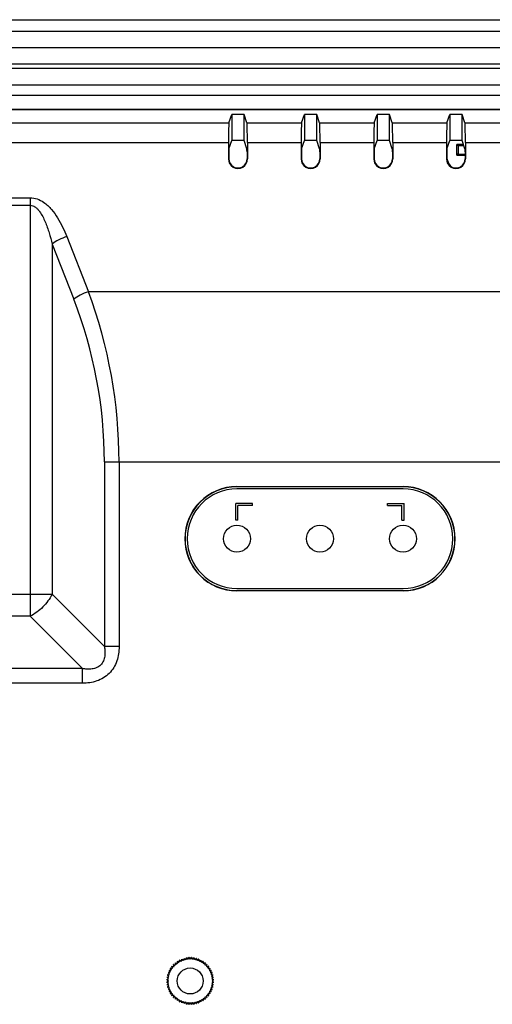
# Model space of a CAD drawing. Header units: millimetres. Extents: x 0 to 1189, y 0 to 841.
# Tile 16 of 17: x 994 to 1039, y 505 to 600. Entities that reach past the tile are written whole.
import ezdxf

# ---------------------------------------------------------------- set-up
doc = ezdxf.new("R2010")
doc.units = ezdxf.units.MM
doc.header["$LTSCALE"] = 65.395
for name, color, linetype in [('FRONT_CASE-RX10-SHAPE', 7, 'CONTINUOUS'), ('INSET_NUT_M3_10-SHAPE', 7, 'CONTINUOUS'), ('LED_SHEET-SHAPE', 7, 'CONTINUOUS'), ('M3X8-SHAPE', 7, 'CONTINUOUS'), ('REAR_CASE-RX10-SHAPE', 7, 'CONTINUOUS'), ('SEAL_GASKET_RX10-SHAPE', 7, 'CONTINUOUS')]:
    doc.layers.add(name, color=color, linetype=linetype)

msp = doc.modelspace()

# ---------------------------------------------------------------- linework, layer by layer
at = {"layer": 'FRONT_CASE-RX10-SHAPE', "color": 7, "linetype": 'Continuous'}
for p, q in [((827.079, 600.038), (1098.083, 600.038)), ((1089.294, 592.748), (835.867, 592.748)), ((1087.932, 591.385), (972.528, 591.385))]:
    msp.add_line(p, q, dxfattribs=at)
at = {"layer": 'INSET_NUT_M3_10-SHAPE', "color": 7, "linetype": 'Continuous'}
for p, q in [((1008.867, 509.333), (1009.031, 509.257)), ((1009.031, 509.257), (1009.046, 509.436)), ((1009.072, 509.449), (1009.226, 509.357)), ((1009.226, 509.357), (1009.261, 509.533)), ((1009.288, 509.544), (1009.432, 509.435)), ((1009.432, 509.435), (1009.484, 509.608)), ((1009.512, 509.615), (1009.644, 509.492)), ((1009.644, 509.492), (1009.714, 509.658)), ((1009.743, 509.663), (1009.861, 509.527)), ((1009.861, 509.527), (1009.948, 509.684)), ((1009.977, 509.686), (1010.081, 509.538)), ((1010.081, 509.538), (1010.184, 509.686)), ((1010.213, 509.684), (1010.3, 509.527)), ((1010.3, 509.527), (1010.418, 509.663)), ((1010.447, 509.658), (1010.517, 509.492)), ((1010.517, 509.492), (1010.649, 509.615)), ((1010.677, 509.608), (1010.73, 509.435)), ((1010.73, 509.435), (1010.873, 509.544)), ((1010.9, 509.533), (1010.935, 509.357)), ((1010.935, 509.357), (1011.089, 509.449)), ((1011.115, 509.436), (1011.131, 509.257)), ((1011.131, 509.257), (1011.294, 509.333)), ((1008.162, 508.292), (1008.069, 508.447)), ((1008.082, 508.472), (1008.262, 508.488)), ((1008.262, 508.488), (1008.186, 508.651)), ((1008.201, 508.676), (1008.382, 508.672)), ((1008.382, 508.672), (1008.323, 508.843)), ((1008.341, 508.865), (1008.52, 508.843)), ((1008.52, 508.843), (1008.479, 509.019)), ((1008.5, 509.039), (1008.675, 508.999)), ((1008.675, 508.999), (1008.653, 509.178)), ((1008.676, 509.196), (1008.846, 509.137)), ((1008.846, 509.137), (1008.843, 509.317)), ((1011.318, 509.317), (1011.315, 509.137)), ((1011.315, 509.137), (1011.485, 509.196)), ((1011.508, 509.178), (1011.486, 508.999)), ((1011.486, 508.999), (1011.661, 509.039)), ((1011.682, 509.019), (1011.641, 508.843)), ((1011.641, 508.843), (1011.82, 508.865)), ((1011.838, 508.843), (1011.78, 508.672)), ((1011.78, 508.672), (1011.96, 508.676)), ((1011.975, 508.651), (1011.899, 508.488)), ((1011.899, 508.488), (1012.079, 508.472)), ((1012.092, 508.447), (1011.999, 508.292)), ((1007.981, 507.438), (1007.833, 507.541)), ((1007.833, 507.335), (1007.981, 507.438)), ((1007.835, 507.57), (1007.992, 507.658)), ((1007.992, 507.658), (1007.856, 507.776)), ((1007.861, 507.804), (1008.027, 507.875)), ((1008.027, 507.875), (1007.904, 508.006)), ((1007.911, 508.034), (1008.083, 508.087)), ((1008.083, 508.087), (1007.975, 508.231)), ((1007.985, 508.258), (1008.162, 508.292)), ((1011.999, 508.292), (1012.176, 508.258)), ((1012.186, 508.231), (1012.078, 508.087)), ((1012.078, 508.087), (1012.25, 508.034)), ((1012.258, 508.006), (1012.135, 507.875)), ((1012.135, 507.875), (1012.301, 507.804)), ((1012.305, 507.776), (1012.169, 507.658)), ((1012.169, 507.658), (1012.327, 507.57)), ((1012.328, 507.541), (1012.181, 507.438)), ((1012.181, 507.438), (1012.328, 507.335)), ((1007.992, 507.219), (1007.835, 507.306)), ((1007.856, 507.1), (1007.992, 507.219)), ((1008.027, 507.001), (1007.861, 507.072)), ((1007.904, 506.87), (1008.027, 507.001)), ((1008.083, 506.789), (1007.911, 506.842)), ((1007.975, 506.645), (1008.083, 506.789)), ((1008.162, 506.584), (1007.985, 506.618)), ((1008.069, 506.429), (1008.162, 506.584)), ((1012.176, 506.618), (1011.999, 506.584)), ((1011.999, 506.584), (1012.092, 506.429)), ((1012.25, 506.842), (1012.078, 506.789)), ((1012.078, 506.789), (1012.186, 506.645)), ((1012.301, 507.072), (1012.135, 507.001)), ((1012.135, 507.001), (1012.258, 506.87)), ((1012.327, 507.306), (1012.169, 507.219)), ((1012.169, 507.219), (1012.305, 507.1)), ((1008.262, 506.388), (1008.082, 506.404)), ((1008.186, 506.225), (1008.262, 506.388)), ((1008.382, 506.204), (1008.201, 506.201)), ((1008.323, 506.033), (1008.382, 506.204)), ((1008.52, 506.033), (1008.341, 506.011)), ((1008.479, 505.857), (1008.52, 506.033)), ((1008.675, 505.877), (1008.5, 505.837)), ((1008.653, 505.699), (1008.675, 505.877)), ((1008.846, 505.739), (1008.676, 505.68)), ((1008.843, 505.559), (1008.846, 505.739)), ((1009.031, 505.619), (1008.867, 505.543)), ((1009.046, 505.44), (1009.031, 505.619)), ((1011.131, 505.619), (1011.115, 505.44)), ((1011.294, 505.543), (1011.131, 505.619)), ((1011.485, 505.68), (1011.315, 505.739)), ((1011.315, 505.739), (1011.318, 505.559)), ((1011.661, 505.837), (1011.486, 505.877)), ((1011.486, 505.877), (1011.508, 505.699)), ((1011.82, 506.011), (1011.641, 506.033)), ((1011.641, 506.033), (1011.682, 505.857)), ((1011.96, 506.201), (1011.78, 506.204)), ((1011.78, 506.204), (1011.838, 506.033)), ((1012.079, 506.404), (1011.899, 506.388)), ((1011.899, 506.388), (1011.975, 506.225)), ((1009.226, 505.52), (1009.072, 505.427)), ((1009.261, 505.343), (1009.226, 505.52)), ((1009.432, 505.441), (1009.288, 505.332)), ((1009.484, 505.269), (1009.432, 505.441)), ((1009.644, 505.384), (1009.512, 505.261)), ((1009.714, 505.218), (1009.644, 505.384)), ((1009.861, 505.35), (1009.743, 505.214)), ((1009.948, 505.192), (1009.861, 505.35)), ((1010.081, 505.338), (1009.977, 505.19)), ((1010.184, 505.19), (1010.081, 505.338)), ((1010.3, 505.35), (1010.213, 505.192)), ((1010.418, 505.214), (1010.3, 505.35)), ((1010.517, 505.384), (1010.447, 505.218)), ((1010.649, 505.261), (1010.517, 505.384)), ((1010.73, 505.441), (1010.677, 505.269)), ((1010.873, 505.332), (1010.73, 505.441)), ((1010.935, 505.52), (1010.9, 505.343)), ((1011.089, 505.427), (1010.935, 505.52))]:
    msp.add_line(p, q, dxfattribs=at)
msp.add_circle((1010.081, 507.438), 1.25, dxfattribs=at)
for start, end in [(122.63316, 123.36684), (116.63316, 117.36684), (110.63316, 111.36684), (104.63316, 105.36684), (98.63316, 99.36684), (92.63316, 93.36684), (86.63316, 87.36684), (80.63316, 81.36684), (74.63316, 75.36684), (68.63316, 69.36684), (62.63316, 63.36684), (56.63316, 57.36684), (152.63316, 153.36684), (146.63316, 147.36684), (140.63316, 141.36684), (134.63316, 135.36684), (128.63316, 129.36684), (50.63316, 51.36684), (44.63316, 45.36684), (38.63316, 39.36684), (32.63316, 33.36684), (26.63316, 27.36684), (176.63316, 177.36684), (170.63316, 171.36684), (164.63316, 165.36684), (158.63316, 159.36684), (20.63316, 21.36684), (14.63316, 15.36684), (8.63316, 9.36684), (2.63316, 3.36684), (182.63316, 183.36684), (188.63316, 189.36684), (194.63316, 195.36684), (200.63316, 201.36684), (338.63316, 339.36684), (344.63316, 345.36684), (350.63316, 351.36684), (356.63316, 357.36684), (206.63316, 207.36684), (212.63316, 213.36684), (218.63316, 219.36684), (224.63316, 225.36684), (230.63316, 231.36684), (236.63316, 237.36684), (302.63316, 303.36684), (308.63316, 309.36684), (314.63316, 315.36684), (320.63316, 321.36684), (326.63316, 327.36684), (332.63316, 333.36684), (242.63316, 243.36684), (248.63316, 249.36684), (254.63316, 255.36684), (260.63316, 261.36684), (266.63316, 267.36684), (272.63316, 273.36684), (278.63316, 279.36684), (284.63316, 285.36684), (290.63316, 291.36684), (296.63316, 297.36684)]:
    msp.add_arc((1010.081, 507.438), 2.25, start, end, dxfattribs=at)
at = {"layer": 'LED_SHEET-SHAPE', "color": 7, "linetype": 'Continuous'}
for p, q in [((1030.581, 554.838), (1014.581, 554.838)), ((1014.481, 551.838), (1014.481, 553.438)), ((1016.081, 553.438), (1014.481, 553.438)), ((1014.681, 551.838), (1014.681, 553.238)), ((1016.081, 553.238), (1014.681, 553.238)), ((1016.081, 553.238), (1016.081, 553.438)), ((1029.081, 553.438), (1030.681, 553.438)), ((1029.081, 553.238), (1029.081, 553.438)), ((1029.081, 553.238), (1030.481, 553.238)), ((1030.481, 551.838), (1030.481, 553.238)), ((1030.681, 551.838), (1030.681, 553.438)), ((1014.681, 551.838), (1014.481, 551.838)), ((1030.481, 551.838), (1030.681, 551.838)), ((1014.581, 545.238), (1030.581, 545.238))]:
    msp.add_line(p, q, dxfattribs=at)
for centre in [(1014.581, 550.038), (1022.581, 550.038), (1030.581, 550.038)]:
    msp.add_circle(centre, 1.3, dxfattribs=at)
for centre, start, end in [((1014.581, 550.038), 90, 270), ((1030.581, 550.038), 270, 90)]:
    msp.add_arc(centre, 4.8, start, end, dxfattribs=at)
at = {"layer": 'M3X8-SHAPE', "color": 7, "linetype": 'Continuous'}
for p, q in [((1035.75, 586.99), (1035.75, 588.007)), ((1036.415, 588.007), (1035.75, 588.007)), ((1036.451, 587.898), (1035.878, 587.898)), ((1035.881, 587.898), (1035.881, 587.098)), ((1035.75, 586.99), (1036.556, 586.99)), ((1035.878, 587.098), (1036.555, 587.098))]:
    msp.add_line(p, q, dxfattribs=at)
for centre, radius, start, end in [((1036.619, 588.837), 1.202, 223.7136, 224.273), ((1036.648, 588.864), 1.242, 224.25202, 225.70359), ((1037.581, 587.498), 2.896, 196.38868, 212.51649), ((1036.619, 586.159), 1.202, 135.72243, 136.28183), ((1036.647, 586.131), 1.241, 134.25438, 135.70595)]:
    msp.add_arc(centre, radius, start, end, dxfattribs=at)
for points, knots in [([(1035.869, 587.901), (1035.863, 587.905), (1035.849, 587.915), (1035.819, 587.939), (1035.796, 587.961), (1035.781, 587.976)], [0, 0, 0, 0, 0.191757, 0.441229, 1, 1, 1, 1]), ([(1035.878, 587.898), (1035.878, 587.898), (1035.874, 587.899), (1035.872, 587.9), (1035.869, 587.901)], [0, 0, 0, 0, 0.173172, 1, 1, 1, 1]), ([(1035.869, 587.095), (1035.863, 587.091), (1035.849, 587.081), (1035.819, 587.057), (1035.796, 587.035), (1035.781, 587.02)], [0, 0, 0, 0, 0.192168, 0.441327, 1, 1, 1, 1]), ([(1035.878, 587.098), (1035.878, 587.098), (1035.874, 587.098), (1035.872, 587.096), (1035.869, 587.095)], [0, 0, 0, 0, 0.172793, 1, 1, 1, 1])]:
    msp.add_open_spline(points, degree=3, knots=knots, dxfattribs=at)
at = {"layer": 'REAR_CASE-RX10-SHAPE', "color": 7, "linetype": 'Continuous'}
for p, q in [((1087.895, 591.348), (972.539, 591.348)), ((1013.813, 590.109), (1014.081, 590.913)), ((1014.081, 590.913), (1014.081, 588.41)), ((1015.281, 590.913), (1014.081, 590.913)), ((1015.281, 588.41), (1015.281, 590.913)), ((1015.549, 590.109), (1015.281, 590.913)), ((1020.813, 590.109), (1021.081, 590.913)), ((1021.081, 590.913), (1021.081, 588.41)), ((1022.281, 590.913), (1021.081, 590.913)), ((1022.281, 588.41), (1022.281, 590.913)), ((1022.549, 590.109), (1022.281, 590.913)), ((1027.813, 590.109), (1028.081, 590.913)), ((1028.081, 590.913), (1028.081, 588.41)), ((1029.281, 590.913), (1028.081, 590.913)), ((1029.281, 588.41), (1029.281, 590.913)), ((1029.549, 590.109), (1029.281, 590.913)), ((1034.813, 590.109), (1035.081, 590.913)), ((1035.081, 590.913), (1035.081, 588.41)), ((1036.281, 590.913), (1035.081, 590.913)), ((1036.281, 588.41), (1036.281, 590.913)), ((1036.549, 590.109), (1036.281, 590.913)), ((992.502, 590.109), (1013.813, 590.109)), ((1015.549, 590.109), (1020.813, 590.109)), ((1022.549, 590.109), (1027.813, 590.109)), ((1029.549, 590.109), (1034.813, 590.109)), ((1036.549, 590.109), (1041.813, 590.109)), ((992.579, 588.206), (1013.767, 588.206)), ((1013.767, 588.206), (1013.756, 586.638)), ((1013.815, 587.613), (1014.081, 588.41)), ((1015.281, 588.41), (1014.081, 588.41)), ((1015.546, 587.613), (1015.281, 588.41)), ((1015.595, 588.206), (1015.605, 586.638)), ((1015.595, 588.206), (1020.767, 588.206)), ((1020.767, 588.206), (1020.756, 586.638)), ((1020.815, 587.613), (1021.081, 588.41)), ((1022.281, 588.41), (1021.081, 588.41)), ((1022.546, 587.613), (1022.281, 588.41)), ((1022.595, 588.206), (1022.605, 586.638)), ((1022.595, 588.206), (1027.767, 588.206)), ((1027.767, 588.206), (1027.756, 586.638)), ((1027.815, 587.613), (1028.081, 588.41)), ((1029.281, 588.41), (1028.081, 588.41)), ((1029.546, 587.613), (1029.281, 588.41)), ((1029.595, 588.206), (1029.605, 586.638)), ((1029.595, 588.206), (1034.767, 588.206)), ((1034.767, 588.206), (1034.756, 586.638)), ((1034.815, 587.613), (1035.081, 588.41)), ((1036.281, 588.41), (1035.081, 588.41)), ((1036.546, 587.613), (1036.281, 588.41)), ((1036.595, 588.206), (1036.605, 586.638)), ((1036.595, 588.206), (1041.767, 588.206)), ((1013.807, 587.295), (1013.803, 586.638)), ((1015.554, 587.295), (1015.558, 586.638)), ((1020.807, 587.295), (1020.803, 586.638)), ((1022.554, 587.295), (1022.558, 586.638)), ((1027.807, 587.295), (1027.803, 586.638)), ((1029.554, 587.295), (1029.558, 586.638)), ((1034.807, 587.295), (1034.803, 586.638)), ((1036.554, 587.295), (1036.558, 586.638)), ((1013.803, 586.638), (1013.756, 586.638)), ((1015.558, 586.638), (1015.605, 586.638)), ((1020.803, 586.638), (1020.756, 586.638)), ((1022.558, 586.638), (1022.605, 586.638)), ((1027.803, 586.638), (1027.756, 586.638)), ((1029.558, 586.638), (1029.605, 586.638)), ((1034.803, 586.638), (1034.756, 586.638)), ((1036.558, 586.638), (1036.605, 586.638)), ((992.651, 582.893), (994.656, 582.893)), ((994.656, 582.893), (994.656, 542.569)), ((992.155, 582.164), (994.656, 582.164)), ((998.192, 579.15), (1000.272, 573.834)), ((996.778, 578.421), (996.778, 544.691)), ((996.778, 578.421), (998.857, 573.105)), ((1086.361, 573.834), (1000.272, 573.834)), ((1001.813, 557.438), (1001.813, 539.655)), ((1001.813, 557.438), (1089.206, 557.438)), ((1003.228, 557.438), (1003.228, 539.655)), ((1014.581, 555.064), (1014.581, 555.038)), ((1014.581, 555.064), (1030.581, 555.064)), ((1030.581, 555.038), (1014.581, 555.038)), ((1030.581, 555.064), (1030.581, 555.038)), ((928.383, 544.691), (996.778, 544.691)), ((1001.813, 539.655), (996.778, 544.691)), ((1014.581, 545.038), (1030.581, 545.038)), ((1014.581, 545.012), (1014.581, 545.038)), ((1030.581, 545.012), (1014.581, 545.012)), ((1030.581, 545.012), (1030.581, 545.038)), ((994.656, 542.569), (930.505, 542.569)), ((999.692, 537.534), (994.656, 542.569)), ((1003.228, 539.655), (1001.813, 539.655)), ((999.692, 537.534), (925.469, 537.534)), ((999.692, 536.12), (999.692, 537.534)), ((999.692, 536.12), (925.469, 536.12))]:
    msp.add_line(p, q, dxfattribs=at)
msp.add_circle((1010.081, 507.438), 2.15, dxfattribs=at)
for centre, radius, start, end in [((1014.681, 586.632), 0.925, 179.60787, 0.39213), ((1014.681, 586.632), 0.878, 179.60789, 0.39211), ((1021.681, 586.632), 0.925, 179.60787, 0.39213), ((1021.681, 586.632), 0.878, 179.60789, 0.39211), ((1028.681, 586.632), 0.925, 179.60787, 0.39213), ((1028.681, 586.632), 0.878, 179.60789, 0.39211), ((1035.681, 586.632), 0.925, 179.60787, 0.39213), ((1035.681, 586.632), 0.878, 179.60789, 0.39211), ((956.381, 557.457), 46.847, 359.97676, 20.46201), ((958.813, 557.438), 43, 0, 21.368), ((1014.581, 550.038), 5.026, 90, 270), ((1014.581, 550.038), 5, 90, 270), ((1030.581, 550.038), 5.026, 270, 90), ((1030.581, 550.038), 5, 270, 90)]:
    msp.add_arc(centre, radius, start, end, dxfattribs=at)
for centre, major_axis, start_param, end_param in [((1013.815, 587.113), (0, 3), 0.05236, 1.197854), ((1015.546, 587.113), (0, 3), -1.197854, -0.05236), ((1020.815, 587.113), (0, 3), 0.05236, 1.197854), ((1022.546, 587.113), (0, 3), -1.197854, -0.05236), ((1027.815, 587.113), (0, 3), 0.05236, 1.197854), ((1029.546, 587.113), (0, 3), -1.197854, -0.05236), ((1034.815, 587.113), (0, 3), 0.05236, 1.197854), ((1036.546, 587.113), (0, 3), -1.197854, -0.05236), ((1013.815, 587.113), (0, 0.5), 0.05236, 1.197854), ((1015.546, 587.113), (0, 0.5), -1.197854, -0.05236), ((1020.815, 587.113), (0, 0.5), 0.05236, 1.197854), ((1022.546, 587.113), (0, 0.5), -1.197854, -0.05236), ((1027.815, 587.113), (0, 0.5), 0.05236, 1.197854), ((1029.546, 587.113), (0, 0.5), -1.197854, -0.05236), ((1034.815, 587.113), (0, 0.5), 0.05236, 1.197854), ((1036.546, 587.113), (0, 0.5), -1.197854, -0.05236)]:
    msp.add_ellipse(centre, major_axis=major_axis, ratio=0.017455, start_param=start_param, end_param=end_param, dxfattribs=at)
for points, knots in [([(994.656, 582.893), (994.89, 582.893), (995.359, 582.805), (996.074, 582.417), (996.738, 581.781), (997.52, 580.685), (997.949, 579.77), (998.192, 579.15)], [0, 0, 0, 0, 0.129342, 0.257216, 0.445669, 0.631806, 1, 1, 1, 1]), ([(994.656, 582.164), (994.752, 582.164), (994.944, 582.123), (995.19, 581.972), (995.398, 581.777), (995.636, 581.482), (995.878, 581.077), (996.195, 580.397), (996.502, 579.51), (996.692, 578.785), (996.778, 578.421)], [0, 0, 0, 0, 0.063466, 0.126733, 0.189719, 0.252478, 0.377502, 0.502256, 0.751252, 1, 1, 1, 1]), ([(998.192, 579.15), (997.926, 579.059), (997.434, 578.852), (996.975, 578.576), (996.778, 578.421)], [0, 0, 0, 0, 0.528298, 1, 1, 1, 1]), ([(1000.272, 573.834), (1000.006, 573.744), (999.514, 573.537), (999.055, 573.26), (998.857, 573.105)], [0, 0, 0, 0, 0.528298, 1, 1, 1, 1]), ([(996.778, 544.691), (996.552, 544.238), (995.932, 543.415), (995.109, 542.796), (994.656, 542.569)], [0, 0, 0, 0, 0.5, 1, 1, 1, 1]), ([(1001.813, 539.655), (1001.841, 539.502), (1001.88, 539.193), (1001.868, 538.723), (1001.751, 538.263), (1001.487, 537.861), (1001.084, 537.596), (1000.624, 537.479), (1000.154, 537.467), (999.845, 537.506), (999.692, 537.534)], [0, 0, 0, 0, 0.12439, 0.249169, 0.3744, 0.499958, 0.625525, 0.750795, 0.875598, 1, 1, 1, 1]), ([(1003.228, 539.655), (1003.228, 539.186), (1003.133, 538.47), (1002.739, 537.609), (1002.301, 537.046), (1001.738, 536.608), (1000.877, 536.215), (1000.162, 536.12), (999.692, 536.12)], [0, 0, 0, 0, 0.249677, 0.374849, 0.499969, 0.625096, 0.750288, 1, 1, 1, 1])]:
    msp.add_open_spline(points, degree=3, knots=knots, dxfattribs=at)
at = {"layer": 'SEAL_GASKET_RX10-SHAPE', "color": 7, "linetype": 'Continuous'}
for p, q in [((1095.63, 598.886), (833.531, 598.886)), ((1089.581, 597.338), (839.581, 597.338)), ((1089.581, 595.738), (839.581, 595.738)), ((1089.581, 595.338), (839.581, 595.338)), ((1089.581, 593.738), (839.581, 593.738))]:
    msp.add_line(p, q, dxfattribs=at)

doc.saveas('drawing.dxf')
